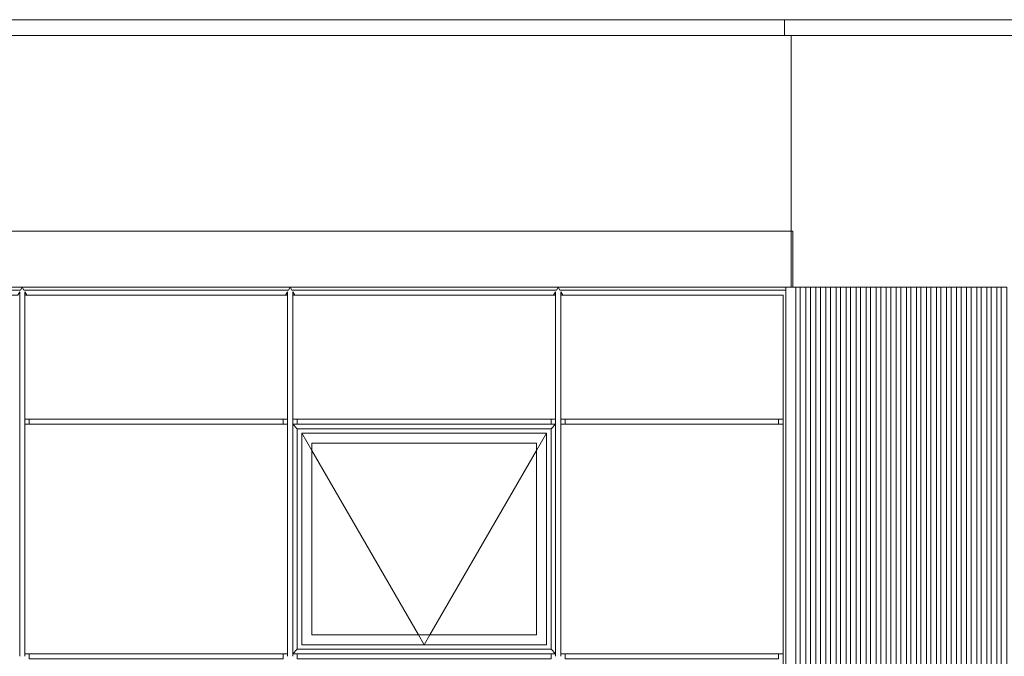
# Model space of a CAD drawing. Header units: millimetres. Extents: x -94601 to -15166, y -300 to 6935.
# Tile 59 of 97: x -51297 to -46887, y 4085 to 6935. Entities that reach past the tile are written whole.
import ezdxf

# ---------------------------------------------------------------- set-up
doc = ezdxf.new("R2010")
doc.units = ezdxf.units.MM
doc.header["$MEASUREMENT"] = 0
for name, color, linetype in [('Métal _ Bardage.Charp_Couv_Bard_Métal', 7, 'Continuous'), ('Métal _ Finitions.Charp_Couv_Bard_Méta', 7, 'Continuous'), ('Nouveau_Charpente _ Bardage.Charp_Couv_Zinc', 7, 'Continuous'), ('Nouveau_Menuis_Ext _ Murs-rideaux.Menuis_Ext', 7, 'Continuous'), ('Nouveau_Métal _ Finitions.Charp_Couv_Bard_Méta', 7, 'Continuous'), ('Nouveau_Structure _ Générale.GO', 7, 'Continuous')]:
    doc.layers.add(name, color=color, linetype=linetype)

# ---------------------------------------------------------------- blocks, each defined once
blk = doc.blocks.new('Élément de coupe_20')
at = {"layer": 'Métal _ Bardage.Charp_Couv_Bard_Métal', "color": 7, "linetype": 'Continuous', "lineweight": 15}
for p, q in [((-47841.3, 6865), (-47841.3, 5987.9)), ((-47841.3, 5987.9), (-47841.3, 5737.9))]:
    blk.add_line(p, q, dxfattribs=at)
blk = doc.blocks.new('Élément de coupe_29')
at = {"layer": 'Métal _ Finitions.Charp_Couv_Bard_Méta', "color": 7, "linetype": 'Continuous', "lineweight": 15}
for p, q in [((-47871.3, 6935), (-17299.3, 6935)), ((-47871.3, 6935), (-47871.3, 6865)), ((-47871.3, 6865), (-17399.3, 6865))]:
    blk.add_line(p, q, dxfattribs=at)
blk = doc.blocks.new('Élément de coupe_43')
at = {"layer": 'Nouveau_Métal _ Finitions.Charp_Couv_Bard_Méta', "color": 7, "linetype": 'Continuous', "lineweight": 15}
for p, q in [((-58299.3, 6935), (-47871.3, 6935)), ((-58299.3, 6865), (-47871.3, 6865))]:
    blk.add_line(p, q, dxfattribs=at)
blk = doc.blocks.new('Élément de coupe_81')
at = {"layer": 'Nouveau_Menuis_Ext _ Murs-rideaux.Menuis_Ext', "color": 251, "linetype": 'Continuous', "lineweight": 15, "true_color": 0x6a6a6a}
for p, q in [((-50116.8, 4096.5), (-51253.8, 4096.5)), ((-51253.8, 4073.5), (-51253.8, 4096.5)), ((-50116.8, 4073.5), (-51253.8, 4073.5)), ((-50116.8, 4096.5), (-50116.8, 4073.5))]:
    blk.add_line(p, q, dxfattribs=at)
blk = doc.blocks.new('Élément de coupe_93')
at = {"layer": 'Nouveau_Menuis_Ext _ Murs-rideaux.Menuis_Ext', "color": 251, "linetype": 'Continuous', "lineweight": 15, "true_color": 0x6a6a6a}
for p, q in [((-50096.8, 4085), (-50096.8, 5135)), ((-50073.8, 5123.5), (-50073.8, 5135)), ((-50073.8, 4096.5), (-50073.8, 5123.5)), ((-50073.8, 4085), (-50073.8, 4096.5))]:
    blk.add_line(p, q, dxfattribs=at)
blk = doc.blocks.new('Élément de coupe_94')
at = {"layer": 'Nouveau_Menuis_Ext _ Murs-rideaux.Menuis_Ext', "color": 251, "linetype": 'Continuous', "lineweight": 15, "true_color": 0x6a6a6a}
for p, q in [((-51296.8, 4085), (-51296.8, 5135)), ((-51273.8, 5123.5), (-51273.8, 5135)), ((-51273.8, 4096.5), (-51273.8, 5123.5)), ((-51273.8, 4085), (-51273.8, 4096.5))]:
    blk.add_line(p, q, dxfattribs=at)
blk = doc.blocks.new('Élément de coupe_98')
at = {"layer": 'Nouveau_Menuis_Ext _ Murs-rideaux.Menuis_Ext', "color": 251, "linetype": 'Continuous', "lineweight": 15, "true_color": 0x6a6a6a}
for p, q in [((-50116.8, 5146.5), (-51253.8, 5146.5)), ((-51253.8, 5123.5), (-51253.8, 5146.5)), ((-50116.8, 5123.5), (-51253.8, 5123.5)), ((-50116.8, 5146.5), (-50116.8, 5123.5))]:
    blk.add_line(p, q, dxfattribs=at)
blk = doc.blocks.new('Élément de coupe_104')
at = {"layer": 'Nouveau_Menuis_Ext _ Murs-rideaux.Menuis_Ext', "color": 33, "linetype": 'Continuous', "lineweight": 15, "true_color": 0xc1976c}
for p, q in [((-51273.8, 5123.5), (-51253.8, 5123.5)), ((-50116.8, 5123.5), (-50096.8, 5123.5)), ((-51253.8, 4096.5), (-51273.8, 4096.5)), ((-50096.8, 4096.5), (-50116.8, 4096.5))]:
    blk.add_line(p, q, dxfattribs=at)
blk = doc.blocks.new('Élément de coupe_133')
at = {"layer": 'Nouveau_Menuis_Ext _ Murs-rideaux.Menuis_Ext', "color": 251, "linetype": 'Continuous', "lineweight": 15, "true_color": 0x6a6a6a}
for p, q in [((-48896.8, 4085), (-48896.8, 5135)), ((-48873.8, 5123.5), (-48873.8, 5135)), ((-48873.8, 4096.5), (-48873.8, 5123.5)), ((-48873.8, 4085), (-48873.8, 4096.5))]:
    blk.add_line(p, q, dxfattribs=at)
blk = doc.blocks.new('Élément de coupe_136')
at = {"layer": 'Nouveau_Menuis_Ext _ Murs-rideaux.Menuis_Ext', "color": 251, "linetype": 'Continuous', "lineweight": 15, "true_color": 0x6a6a6a}
for p, q in [((-48916.8, 4096.5), (-50053.8, 4096.5)), ((-50053.8, 4073.5), (-50053.8, 4096.5)), ((-48916.8, 4073.5), (-50053.8, 4073.5)), ((-48916.8, 4096.5), (-48916.8, 4073.5))]:
    blk.add_line(p, q, dxfattribs=at)
blk = doc.blocks.new('Élément de coupe_137')
at = {"layer": 'Nouveau_Menuis_Ext _ Murs-rideaux.Menuis_Ext', "color": 251, "linetype": 'Continuous', "lineweight": 15, "true_color": 0x6a6a6a}
for p, q in [((-48916.8, 5146.5), (-50053.8, 5146.5)), ((-50053.8, 5123.5), (-50053.8, 5146.5)), ((-48916.8, 5123.5), (-50053.8, 5123.5)), ((-48916.8, 5146.5), (-48916.8, 5123.5))]:
    blk.add_line(p, q, dxfattribs=at)
blk = doc.blocks.new('Élément de coupe_141')
at = {"layer": 'Nouveau_Menuis_Ext _ Murs-rideaux.Menuis_Ext', "color": 21, "linetype": 'Continuous', "lineweight": 15, "true_color": 0xff9954}
for p, q in [((-50073.8, 5123.5), (-50053.8, 5103.5)), ((-50073.8, 5123.5), (-50053.8, 5123.5)), ((-48916.8, 5123.5), (-48896.8, 5123.5)), ((-48896.8, 5123.5), (-48916.8, 5103.5)), ((-50053.8, 4116.5), (-50053.8, 5103.5)), ((-50053.8, 5103.5), (-48916.8, 5103.5)), ((-50033.8, 5083.5), (-48936.8, 5083.5)), ((-50033.8, 4136.5), (-50033.8, 5083.5)), ((-48936.8, 5083.5), (-48936.8, 4136.5)), ((-48916.8, 5103.5), (-48916.8, 4116.5)), ((-48981.8, 5038.5), (-49988.8, 5038.5)), ((-49988.8, 5038.5), (-49988.8, 4181.5)), ((-48981.8, 4181.5), (-48981.8, 5038.5)), ((-49988.8, 4181.5), (-48981.8, 4181.5)), ((-50073.8, 4096.5), (-50053.8, 4116.5)), ((-48916.8, 4116.5), (-50053.8, 4116.5)), ((-48936.8, 4136.5), (-50033.8, 4136.5)), ((-48916.8, 4116.5), (-48896.8, 4096.5)), ((-50053.8, 4096.5), (-50073.8, 4096.5)), ((-48896.8, 4096.5), (-48916.8, 4096.5))]:
    blk.add_line(p, q, dxfattribs=at)
at = {"layer": 'Nouveau_Menuis_Ext _ Murs-rideaux.Menuis_Ext', "color": 30, "linetype": 'Continuous', "lineweight": 15, "true_color": 0xff6600}
for p, q in [((-50033.8, 5083.5), (-49988.8, 5005.8)), ((-48936.8, 5083.5), (-48981.8, 5005.8)), ((-49988.8, 5005.8), (-49511.4, 4181.5)), ((-48981.8, 5005.8), (-49459.3, 4181.5)), ((-49511.4, 4181.5), (-49485.3, 4136.5)), ((-49459.3, 4181.5), (-49485.3, 4136.5))]:
    blk.add_line(p, q, dxfattribs=at)
blk = doc.blocks.new('Élément de coupe_159')
at = {"layer": 'Nouveau_Structure _ Générale.GO', "color": 251, "linetype": 'Continuous', "lineweight": 15, "true_color": 0x6a6a6a}
for p, q in [((-58304.3, 5987.9), (-47841.3, 5987.9)), ((-47841.3, 5987.9), (-47834.8, 5987.9)), ((-47834.8, 5737.9), (-47834.8, 5987.9)), ((-58304.3, 5737.9), (-47866.3, 5737.9))]:
    blk.add_line(p, q, dxfattribs=at)
blk = doc.blocks.new('Élément de coupe_751')
at = {"layer": 'Nouveau_Charpente _ Bardage.Charp_Couv_Zinc', "color": 33, "linetype": 'Continuous', "lineweight": 15, "true_color": 0xc1976c}
for p, q in [((-47845.8, 5737.9), (-47820.8, 5737.9)), ((-47820.8, 5737.9), (-47820.8, 3150)), ((-47820.8, 3150), (-47820.8, 150)), ((-47820.8, 150), (-47845.8, 150))]:
    blk.add_line(p, q, dxfattribs=at)
blk = doc.blocks.new('Élément de coupe_752')
at = {"layer": 'Nouveau_Charpente _ Bardage.Charp_Couv_Zinc', "color": 33, "linetype": 'Continuous', "lineweight": 15, "true_color": 0xc1976c}
for p, q in [((-47866.3, 5737.9), (-47845.8, 5737.9)), ((-47866.3, 3150), (-47866.3, 5737.9)), ((-47866.3, 150), (-47866.3, 3150)), ((-47845.8, 150), (-47866.3, 150))]:
    blk.add_line(p, q, dxfattribs=at)
blk = doc.blocks.new('Élément de coupe_753')
at = {"layer": 'Nouveau_Charpente _ Bardage.Charp_Couv_Zinc', "color": 15, "linetype": 'Continuous', "lineweight": 15}
for p, q in [((-47820.8, 5737.9), (-47800.8, 5737.9)), ((-47800.8, 150), (-47820.8, 150))]:
    blk.add_line(p, q, dxfattribs=at)
blk = doc.blocks.new('Élément de coupe_755')
at = {"layer": 'Nouveau_Charpente _ Bardage.Charp_Couv_Zinc', "color": 33, "linetype": 'Continuous', "lineweight": 15, "true_color": 0xc1976c}
for p, q in [((-47800.8, 5737.9), (-47775.8, 5737.9)), ((-47800.8, 3150), (-47800.8, 5737.9)), ((-47775.8, 5737.9), (-47775.8, 3150)), ((-47800.8, 150), (-47800.8, 3150)), ((-47775.8, 3150), (-47775.8, 150)), ((-47775.8, 150), (-47800.8, 150))]:
    blk.add_line(p, q, dxfattribs=at)
blk = doc.blocks.new('Élément de coupe_756')
at = {"layer": 'Nouveau_Charpente _ Bardage.Charp_Couv_Zinc', "color": 15, "linetype": 'Continuous', "lineweight": 15}
for p, q in [((-47775.8, 5737.9), (-47755.8, 5737.9)), ((-47755.8, 150), (-47775.8, 150))]:
    blk.add_line(p, q, dxfattribs=at)
blk = doc.blocks.new('Élément de coupe_757')
at = {"layer": 'Nouveau_Charpente _ Bardage.Charp_Couv_Zinc', "color": 33, "linetype": 'Continuous', "lineweight": 15, "true_color": 0xc1976c}
for p, q in [((-47755.8, 5737.9), (-47730.8, 5737.9)), ((-47755.8, 3150), (-47755.8, 5737.9)), ((-47730.8, 5737.9), (-47730.8, 3150)), ((-47755.8, 150), (-47755.8, 3150)), ((-47730.8, 3150), (-47730.8, 150)), ((-47730.8, 150), (-47755.8, 150))]:
    blk.add_line(p, q, dxfattribs=at)
blk = doc.blocks.new('Élément de coupe_758')
at = {"layer": 'Nouveau_Charpente _ Bardage.Charp_Couv_Zinc', "color": 15, "linetype": 'Continuous', "lineweight": 15}
for p, q in [((-47730.8, 5737.9), (-47710.8, 5737.9)), ((-47710.8, 150), (-47730.8, 150))]:
    blk.add_line(p, q, dxfattribs=at)
blk = doc.blocks.new('Élément de coupe_759')
at = {"layer": 'Nouveau_Charpente _ Bardage.Charp_Couv_Zinc', "color": 33, "linetype": 'Continuous', "lineweight": 15, "true_color": 0xc1976c}
for p, q in [((-47710.8, 5737.9), (-47685.8, 5737.9)), ((-47710.8, 3150), (-47710.8, 5737.9)), ((-47685.8, 5737.9), (-47685.8, 3150)), ((-47710.8, 150), (-47710.8, 3150)), ((-47685.8, 3150), (-47685.8, 150)), ((-47685.8, 150), (-47710.8, 150))]:
    blk.add_line(p, q, dxfattribs=at)
blk = doc.blocks.new('Élément de coupe_760')
at = {"layer": 'Nouveau_Charpente _ Bardage.Charp_Couv_Zinc', "color": 15, "linetype": 'Continuous', "lineweight": 15}
for p, q in [((-47685.8, 5737.9), (-47665.8, 5737.9)), ((-47665.8, 150), (-47685.8, 150))]:
    blk.add_line(p, q, dxfattribs=at)
blk = doc.blocks.new('Élément de coupe_761')
at = {"layer": 'Nouveau_Charpente _ Bardage.Charp_Couv_Zinc', "color": 33, "linetype": 'Continuous', "lineweight": 15, "true_color": 0xc1976c}
for p, q in [((-47665.8, 5737.9), (-47640.8, 5737.9)), ((-47665.8, 3150), (-47665.8, 5737.9)), ((-47640.8, 5737.9), (-47640.8, 3150)), ((-47665.8, 150), (-47665.8, 3150)), ((-47640.8, 3150), (-47640.8, 150)), ((-47640.8, 150), (-47665.8, 150))]:
    blk.add_line(p, q, dxfattribs=at)
blk = doc.blocks.new('Élément de coupe_762')
at = {"layer": 'Nouveau_Charpente _ Bardage.Charp_Couv_Zinc', "color": 15, "linetype": 'Continuous', "lineweight": 15}
for p, q in [((-47640.8, 5737.9), (-47620.8, 5737.9)), ((-47620.8, 150), (-47640.8, 150))]:
    blk.add_line(p, q, dxfattribs=at)
blk = doc.blocks.new('Élément de coupe_763')
at = {"layer": 'Nouveau_Charpente _ Bardage.Charp_Couv_Zinc', "color": 33, "linetype": 'Continuous', "lineweight": 15, "true_color": 0xc1976c}
for p, q in [((-47620.8, 5737.9), (-47595.8, 5737.9)), ((-47620.8, 3150), (-47620.8, 5737.9)), ((-47595.8, 5737.9), (-47595.8, 3150)), ((-47620.8, 150), (-47620.8, 3150)), ((-47595.8, 3150), (-47595.8, 150)), ((-47595.8, 150), (-47620.8, 150))]:
    blk.add_line(p, q, dxfattribs=at)
blk = doc.blocks.new('Élément de coupe_764')
at = {"layer": 'Nouveau_Charpente _ Bardage.Charp_Couv_Zinc', "color": 15, "linetype": 'Continuous', "lineweight": 15}
for p, q in [((-47595.8, 5737.9), (-47575.8, 5737.9)), ((-47575.8, 150), (-47595.8, 150))]:
    blk.add_line(p, q, dxfattribs=at)
blk = doc.blocks.new('Élément de coupe_765')
at = {"layer": 'Nouveau_Charpente _ Bardage.Charp_Couv_Zinc', "color": 33, "linetype": 'Continuous', "lineweight": 15, "true_color": 0xc1976c}
for p, q in [((-47575.8, 5737.9), (-47550.8, 5737.9)), ((-47575.8, 3150), (-47575.8, 5737.9)), ((-47550.8, 5737.9), (-47550.8, 3150)), ((-47575.8, 150), (-47575.8, 3150)), ((-47550.8, 3150), (-47550.8, 150)), ((-47550.8, 150), (-47575.8, 150))]:
    blk.add_line(p, q, dxfattribs=at)
blk = doc.blocks.new('Élément de coupe_766')
at = {"layer": 'Nouveau_Charpente _ Bardage.Charp_Couv_Zinc', "color": 15, "linetype": 'Continuous', "lineweight": 15}
for p, q in [((-47550.8, 5737.9), (-47530.8, 5737.9)), ((-47530.8, 150), (-47550.8, 150))]:
    blk.add_line(p, q, dxfattribs=at)
blk = doc.blocks.new('Élément de coupe_767')
at = {"layer": 'Nouveau_Charpente _ Bardage.Charp_Couv_Zinc', "color": 33, "linetype": 'Continuous', "lineweight": 15, "true_color": 0xc1976c}
for p, q in [((-47530.8, 5737.9), (-47505.8, 5737.9)), ((-47530.8, 3150), (-47530.8, 5737.9)), ((-47505.8, 5737.9), (-47505.8, 3150)), ((-47530.8, 150), (-47530.8, 3150)), ((-47505.8, 3150), (-47505.8, 150)), ((-47505.8, 150), (-47530.8, 150))]:
    blk.add_line(p, q, dxfattribs=at)
blk = doc.blocks.new('Élément de coupe_768')
at = {"layer": 'Nouveau_Charpente _ Bardage.Charp_Couv_Zinc', "color": 15, "linetype": 'Continuous', "lineweight": 15}
for p, q in [((-47505.8, 5737.9), (-47485.8, 5737.9)), ((-47485.8, 150), (-47505.8, 150))]:
    blk.add_line(p, q, dxfattribs=at)
blk = doc.blocks.new('Élément de coupe_769')
at = {"layer": 'Nouveau_Charpente _ Bardage.Charp_Couv_Zinc', "color": 33, "linetype": 'Continuous', "lineweight": 15, "true_color": 0xc1976c}
for p, q in [((-47485.8, 5737.9), (-47460.8, 5737.9)), ((-47485.8, 3150), (-47485.8, 5737.9)), ((-47460.8, 5737.9), (-47460.8, 3150)), ((-47485.8, 150), (-47485.8, 3150)), ((-47460.8, 3150), (-47460.8, 150)), ((-47460.8, 150), (-47485.8, 150))]:
    blk.add_line(p, q, dxfattribs=at)
blk = doc.blocks.new('Élément de coupe_770')
at = {"layer": 'Nouveau_Charpente _ Bardage.Charp_Couv_Zinc', "color": 15, "linetype": 'Continuous', "lineweight": 15}
for p, q in [((-47460.8, 5737.9), (-47440.8, 5737.9)), ((-47440.8, 150), (-47460.8, 150))]:
    blk.add_line(p, q, dxfattribs=at)
blk = doc.blocks.new('Élément de coupe_771')
at = {"layer": 'Nouveau_Charpente _ Bardage.Charp_Couv_Zinc', "color": 33, "linetype": 'Continuous', "lineweight": 15, "true_color": 0xc1976c}
for p, q in [((-47440.8, 5737.9), (-47415.8, 5737.9)), ((-47440.8, 3150), (-47440.8, 5737.9)), ((-47415.8, 5737.9), (-47415.8, 3150)), ((-47440.8, 150), (-47440.8, 3150)), ((-47415.8, 3150), (-47415.8, 150)), ((-47415.8, 150), (-47440.8, 150))]:
    blk.add_line(p, q, dxfattribs=at)
blk = doc.blocks.new('Élément de coupe_772')
at = {"layer": 'Nouveau_Charpente _ Bardage.Charp_Couv_Zinc', "color": 15, "linetype": 'Continuous', "lineweight": 15}
for p, q in [((-47415.8, 5737.9), (-47395.8, 5737.9)), ((-47395.8, 150), (-47415.8, 150))]:
    blk.add_line(p, q, dxfattribs=at)
blk = doc.blocks.new('Élément de coupe_773')
at = {"layer": 'Nouveau_Charpente _ Bardage.Charp_Couv_Zinc', "color": 33, "linetype": 'Continuous', "lineweight": 15, "true_color": 0xc1976c}
for p, q in [((-47395.8, 5737.9), (-47370.8, 5737.9)), ((-47395.8, 3150), (-47395.8, 5737.9)), ((-47370.8, 5737.9), (-47370.8, 3150)), ((-47395.8, 150), (-47395.8, 3150)), ((-47370.8, 3150), (-47370.8, 150)), ((-47370.8, 150), (-47395.8, 150))]:
    blk.add_line(p, q, dxfattribs=at)
blk = doc.blocks.new('Élément de coupe_774')
at = {"layer": 'Nouveau_Charpente _ Bardage.Charp_Couv_Zinc', "color": 15, "linetype": 'Continuous', "lineweight": 15}
for p, q in [((-47370.8, 5737.9), (-47350.8, 5737.9)), ((-47350.8, 150), (-47370.8, 150))]:
    blk.add_line(p, q, dxfattribs=at)
blk = doc.blocks.new('Élément de coupe_775')
at = {"layer": 'Nouveau_Charpente _ Bardage.Charp_Couv_Zinc', "color": 33, "linetype": 'Continuous', "lineweight": 15, "true_color": 0xc1976c}
for p, q in [((-47350.8, 5737.9), (-47325.8, 5737.9)), ((-47350.8, 3150), (-47350.8, 5737.9)), ((-47325.8, 5737.9), (-47325.8, 3150)), ((-47350.8, 150), (-47350.8, 3150)), ((-47325.8, 3150), (-47325.8, 150)), ((-47325.8, 150), (-47350.8, 150))]:
    blk.add_line(p, q, dxfattribs=at)
blk = doc.blocks.new('Élément de coupe_776')
at = {"layer": 'Nouveau_Charpente _ Bardage.Charp_Couv_Zinc', "color": 15, "linetype": 'Continuous', "lineweight": 15}
for p, q in [((-47325.8, 5737.9), (-47305.8, 5737.9)), ((-47305.8, 150), (-47325.8, 150))]:
    blk.add_line(p, q, dxfattribs=at)
blk = doc.blocks.new('Élément de coupe_777')
at = {"layer": 'Nouveau_Charpente _ Bardage.Charp_Couv_Zinc', "color": 33, "linetype": 'Continuous', "lineweight": 15, "true_color": 0xc1976c}
for p, q in [((-47305.8, 5737.9), (-47280.8, 5737.9)), ((-47305.8, 3150), (-47305.8, 5737.9)), ((-47280.8, 5737.9), (-47280.8, 3150)), ((-47305.8, 150), (-47305.8, 3150)), ((-47280.8, 3150), (-47280.8, 150)), ((-47280.8, 150), (-47305.8, 150))]:
    blk.add_line(p, q, dxfattribs=at)
blk = doc.blocks.new('Élément de coupe_778')
at = {"layer": 'Nouveau_Charpente _ Bardage.Charp_Couv_Zinc', "color": 15, "linetype": 'Continuous', "lineweight": 15}
for p, q in [((-47280.8, 5737.9), (-47260.8, 5737.9)), ((-47260.8, 150), (-47280.8, 150))]:
    blk.add_line(p, q, dxfattribs=at)
blk = doc.blocks.new('Élément de coupe_779')
at = {"layer": 'Nouveau_Charpente _ Bardage.Charp_Couv_Zinc', "color": 33, "linetype": 'Continuous', "lineweight": 15, "true_color": 0xc1976c}
for p, q in [((-47260.8, 5737.9), (-47235.8, 5737.9)), ((-47260.8, 3150), (-47260.8, 5737.9)), ((-47235.8, 5737.9), (-47235.8, 3150)), ((-47260.8, 150), (-47260.8, 3150)), ((-47235.8, 3150), (-47235.8, 150)), ((-47235.8, 150), (-47260.8, 150))]:
    blk.add_line(p, q, dxfattribs=at)
blk = doc.blocks.new('Élément de coupe_780')
at = {"layer": 'Nouveau_Charpente _ Bardage.Charp_Couv_Zinc', "color": 15, "linetype": 'Continuous', "lineweight": 15}
for p, q in [((-47235.8, 5737.9), (-47215.8, 5737.9)), ((-47215.8, 150), (-47235.8, 150))]:
    blk.add_line(p, q, dxfattribs=at)
blk = doc.blocks.new('Élément de coupe_781')
at = {"layer": 'Nouveau_Charpente _ Bardage.Charp_Couv_Zinc', "color": 33, "linetype": 'Continuous', "lineweight": 15, "true_color": 0xc1976c}
for p, q in [((-47215.8, 5737.9), (-47190.8, 5737.9)), ((-47215.8, 3150), (-47215.8, 5737.9)), ((-47190.8, 5737.9), (-47190.8, 3150)), ((-47215.8, 150), (-47215.8, 3150)), ((-47190.8, 3150), (-47190.8, 150)), ((-47190.8, 150), (-47215.8, 150))]:
    blk.add_line(p, q, dxfattribs=at)
blk = doc.blocks.new('Élément de coupe_782')
at = {"layer": 'Nouveau_Charpente _ Bardage.Charp_Couv_Zinc', "color": 15, "linetype": 'Continuous', "lineweight": 15}
for p, q in [((-47190.8, 5737.9), (-47170.8, 5737.9)), ((-47170.8, 150), (-47190.8, 150))]:
    blk.add_line(p, q, dxfattribs=at)
blk = doc.blocks.new('Élément de coupe_783')
at = {"layer": 'Nouveau_Charpente _ Bardage.Charp_Couv_Zinc', "color": 33, "linetype": 'Continuous', "lineweight": 15, "true_color": 0xc1976c}
for p, q in [((-47170.8, 5737.9), (-47145.8, 5737.9)), ((-47170.8, 3150), (-47170.8, 5737.9)), ((-47145.8, 5737.9), (-47145.8, 3150)), ((-47170.8, 150), (-47170.8, 3150)), ((-47145.8, 3150), (-47145.8, 150)), ((-47145.8, 150), (-47170.8, 150))]:
    blk.add_line(p, q, dxfattribs=at)
blk = doc.blocks.new('Élément de coupe_784')
at = {"layer": 'Nouveau_Charpente _ Bardage.Charp_Couv_Zinc', "color": 15, "linetype": 'Continuous', "lineweight": 15}
for p, q in [((-47145.8, 5737.9), (-47125.8, 5737.9)), ((-47125.8, 150), (-47145.8, 150))]:
    blk.add_line(p, q, dxfattribs=at)
blk = doc.blocks.new('Élément de coupe_785')
at = {"layer": 'Nouveau_Charpente _ Bardage.Charp_Couv_Zinc', "color": 33, "linetype": 'Continuous', "lineweight": 15, "true_color": 0xc1976c}
for p, q in [((-47125.8, 5737.9), (-47100.8, 5737.9)), ((-47125.8, 3150), (-47125.8, 5737.9)), ((-47100.8, 5737.9), (-47100.8, 3150)), ((-47125.8, 150), (-47125.8, 3150)), ((-47100.8, 3150), (-47100.8, 150)), ((-47100.8, 150), (-47125.8, 150))]:
    blk.add_line(p, q, dxfattribs=at)
blk = doc.blocks.new('Élément de coupe_786')
at = {"layer": 'Nouveau_Charpente _ Bardage.Charp_Couv_Zinc', "color": 15, "linetype": 'Continuous', "lineweight": 15}
for p, q in [((-47100.8, 5737.9), (-47080.8, 5737.9)), ((-47080.8, 150), (-47100.8, 150))]:
    blk.add_line(p, q, dxfattribs=at)
blk = doc.blocks.new('Élément de coupe_787')
at = {"layer": 'Nouveau_Charpente _ Bardage.Charp_Couv_Zinc', "color": 33, "linetype": 'Continuous', "lineweight": 15, "true_color": 0xc1976c}
for p, q in [((-47080.8, 5737.9), (-47055.8, 5737.9)), ((-47080.8, 3150), (-47080.8, 5737.9)), ((-47055.8, 5737.9), (-47055.8, 3150)), ((-47080.8, 150), (-47080.8, 3150)), ((-47055.8, 3150), (-47055.8, 150)), ((-47055.8, 150), (-47080.8, 150))]:
    blk.add_line(p, q, dxfattribs=at)
blk = doc.blocks.new('Élément de coupe_788')
at = {"layer": 'Nouveau_Charpente _ Bardage.Charp_Couv_Zinc', "color": 15, "linetype": 'Continuous', "lineweight": 15}
for p, q in [((-47055.8, 5737.9), (-47035.8, 5737.9)), ((-47035.8, 150), (-47055.8, 150))]:
    blk.add_line(p, q, dxfattribs=at)
blk = doc.blocks.new('Élément de coupe_789')
at = {"layer": 'Nouveau_Charpente _ Bardage.Charp_Couv_Zinc', "color": 33, "linetype": 'Continuous', "lineweight": 15, "true_color": 0xc1976c}
for p, q in [((-47035.8, 5737.9), (-47010.8, 5737.9)), ((-47035.8, 3150), (-47035.8, 5737.9)), ((-47010.8, 5737.9), (-47010.8, 3150)), ((-47035.8, 150), (-47035.8, 3150)), ((-47010.8, 3150), (-47010.8, 150)), ((-47010.8, 150), (-47035.8, 150))]:
    blk.add_line(p, q, dxfattribs=at)
blk = doc.blocks.new('Élément de coupe_790')
at = {"layer": 'Nouveau_Charpente _ Bardage.Charp_Couv_Zinc', "color": 15, "linetype": 'Continuous', "lineweight": 15}
for p, q in [((-47010.8, 5737.9), (-46990.8, 5737.9)), ((-46990.8, 150), (-47010.8, 150))]:
    blk.add_line(p, q, dxfattribs=at)
blk = doc.blocks.new('Élément de coupe_791')
at = {"layer": 'Nouveau_Charpente _ Bardage.Charp_Couv_Zinc', "color": 33, "linetype": 'Continuous', "lineweight": 15, "true_color": 0xc1976c}
for p, q in [((-46990.8, 5737.9), (-46965.8, 5737.9)), ((-46990.8, 3150), (-46990.8, 5737.9)), ((-46965.8, 5737.9), (-46965.8, 3150)), ((-46990.8, 150), (-46990.8, 3150)), ((-46965.8, 3150), (-46965.8, 150)), ((-46965.8, 150), (-46990.8, 150))]:
    blk.add_line(p, q, dxfattribs=at)
blk = doc.blocks.new('Élément de coupe_792')
at = {"layer": 'Nouveau_Charpente _ Bardage.Charp_Couv_Zinc', "color": 15, "linetype": 'Continuous', "lineweight": 15}
for p, q in [((-46965.8, 5737.9), (-46945.8, 5737.9)), ((-46945.8, 150), (-46965.8, 150))]:
    blk.add_line(p, q, dxfattribs=at)
blk = doc.blocks.new('Élément de coupe_793')
at = {"layer": 'Nouveau_Charpente _ Bardage.Charp_Couv_Zinc', "color": 33, "linetype": 'Continuous', "lineweight": 15, "true_color": 0xc1976c}
for p, q in [((-46945.8, 5737.9), (-46920.8, 5737.9)), ((-46945.8, 3150), (-46945.8, 5737.9)), ((-46920.8, 5737.9), (-46920.8, 3150)), ((-46945.8, 150), (-46945.8, 3150)), ((-46920.8, 3150), (-46920.8, 150)), ((-46920.8, 150), (-46945.8, 150))]:
    blk.add_line(p, q, dxfattribs=at)
blk = doc.blocks.new('Élément de coupe_794')
at = {"layer": 'Nouveau_Charpente _ Bardage.Charp_Couv_Zinc', "color": 15, "linetype": 'Continuous', "lineweight": 15}
for p, q in [((-46920.8, 5737.9), (-46900.8, 5737.9)), ((-46900.8, 150), (-46920.8, 150))]:
    blk.add_line(p, q, dxfattribs=at)
blk = doc.blocks.new('Élément de coupe_795')
at = {"layer": 'Nouveau_Charpente _ Bardage.Charp_Couv_Zinc', "color": 33, "linetype": 'Continuous', "lineweight": 15, "true_color": 0xc1976c}
for p, q in [((-46900.8, 5737.9), (-46875.8, 5737.9)), ((-46900.8, 3150), (-46900.8, 5737.9)), ((-46875.8, 5737.9), (-46875.8, 3150)), ((-46900.8, 150), (-46900.8, 3150)), ((-46875.8, 3150), (-46875.8, 150)), ((-46875.8, 150), (-46900.8, 150))]:
    blk.add_line(p, q, dxfattribs=at)
blk = doc.blocks.new('Élément de coupe_1649')
at = {"layer": 'Nouveau_Menuis_Ext _ Murs-rideaux.Menuis_Ext', "color": 251, "linetype": 'Continuous', "lineweight": 15, "true_color": 0x6a6a6a}
blk.add_line((-47877.8, 3035), (-47877.8, 4085), dxfattribs=at)
blk = doc.blocks.new('Élément de coupe_1650')
at = {"layer": 'Nouveau_Menuis_Ext _ Murs-rideaux.Menuis_Ext', "color": 251, "linetype": 'Continuous', "lineweight": 15, "true_color": 0x6a6a6a}
blk.add_line((-47877.8, 4085), (-47877.8, 5135), dxfattribs=at)
blk = doc.blocks.new('Élément de coupe_1651')
at = {"layer": 'Nouveau_Menuis_Ext _ Murs-rideaux.Menuis_Ext', "color": 251, "linetype": 'Continuous', "lineweight": 15, "true_color": 0x6a6a6a}
blk.add_line((-47877.8, 5135), (-47877.8, 5701.4), dxfattribs=at)
blk = doc.blocks.new('Élément de coupe_1657')
at = {"layer": 'Nouveau_Menuis_Ext _ Murs-rideaux.Menuis_Ext', "color": 251, "linetype": 'Continuous', "lineweight": 15, "true_color": 0x6a6a6a}
for p, q in [((-48885.3, 5737.9), (-48877.8, 5724.4)), ((-47866.3, 5724.4), (-48877.8, 5724.4)), ((-48873.8, 5717.3), (-48865, 5701.4)), ((-47877.8, 5701.4), (-48865, 5701.4))]:
    blk.add_line(p, q, dxfattribs=at)
blk = doc.blocks.new('Élément de coupe_1658')
at = {"layer": 'Nouveau_Menuis_Ext _ Murs-rideaux.Menuis_Ext', "color": 251, "linetype": 'Continuous', "lineweight": 15, "true_color": 0x6a6a6a}
for p, q in [((-50085.3, 5737.9), (-50077.8, 5724.4)), ((-48892.9, 5724.4), (-48885.3, 5737.9)), ((-48892.9, 5724.4), (-50077.8, 5724.4)), ((-50073.8, 5717.3), (-50065, 5701.4)), ((-48905.7, 5701.4), (-50065, 5701.4)), ((-48905.7, 5701.4), (-48896.8, 5717.3))]:
    blk.add_line(p, q, dxfattribs=at)
blk = doc.blocks.new('Élément de coupe_1659')
at = {"layer": 'Nouveau_Menuis_Ext _ Murs-rideaux.Menuis_Ext', "color": 251, "linetype": 'Continuous', "lineweight": 15, "true_color": 0x6a6a6a}
for p, q in [((-51285.3, 5737.9), (-51277.8, 5724.4)), ((-50092.9, 5724.4), (-50085.3, 5737.9)), ((-50092.9, 5724.4), (-51277.8, 5724.4)), ((-51273.8, 5717.3), (-51265, 5701.4)), ((-50105.7, 5701.4), (-51265, 5701.4)), ((-50105.7, 5701.4), (-50096.8, 5717.3))]:
    blk.add_line(p, q, dxfattribs=at)
blk = doc.blocks.new('Élément de coupe_1660')
at = {"layer": 'Nouveau_Menuis_Ext _ Murs-rideaux.Menuis_Ext', "color": 251, "linetype": 'Continuous', "lineweight": 15, "true_color": 0x6a6a6a}
for p, q in [((-52485.3, 5737.9), (-52477.8, 5724.4)), ((-51292.9, 5724.4), (-51285.3, 5737.9)), ((-51292.9, 5724.4), (-52477.8, 5724.4)), ((-52473.8, 5717.3), (-52465, 5701.4)), ((-51305.7, 5701.4), (-52465, 5701.4)), ((-51305.7, 5701.4), (-51296.8, 5717.3))]:
    blk.add_line(p, q, dxfattribs=at)
blk = doc.blocks.new('Élément de coupe_1670')
at = {"layer": 'Nouveau_Menuis_Ext _ Murs-rideaux.Menuis_Ext', "color": 251, "linetype": 'Continuous', "lineweight": 15, "true_color": 0x6a6a6a}
for p, q in [((-48892.9, 5724.4), (-48885.3, 5737.9)), ((-48877.8, 5724.4), (-48885.3, 5737.9)), ((-48896.8, 5135), (-48896.8, 5717.3)), ((-48873.8, 5701.3), (-48873.8, 5717.3)), ((-48873.8, 5146.5), (-48873.8, 5701.3)), ((-48873.8, 5135), (-48873.8, 5146.5))]:
    blk.add_line(p, q, dxfattribs=at)
blk = doc.blocks.new('Élément de coupe_1671')
at = {"layer": 'Nouveau_Menuis_Ext _ Murs-rideaux.Menuis_Ext', "color": 251, "linetype": 'Continuous', "lineweight": 15, "true_color": 0x6a6a6a}
for p, q in [((-50092.9, 5724.4), (-50085.3, 5737.9)), ((-50077.8, 5724.4), (-50085.3, 5737.9)), ((-50096.8, 5135), (-50096.8, 5717.3)), ((-50073.8, 5701.3), (-50073.8, 5717.3)), ((-50073.8, 5146.5), (-50073.8, 5701.3)), ((-50073.8, 5135), (-50073.8, 5146.5))]:
    blk.add_line(p, q, dxfattribs=at)
blk = doc.blocks.new('Élément de coupe_1672')
at = {"layer": 'Nouveau_Menuis_Ext _ Murs-rideaux.Menuis_Ext', "color": 251, "linetype": 'Continuous', "lineweight": 15, "true_color": 0x6a6a6a}
for p, q in [((-51292.9, 5724.4), (-51285.3, 5737.9)), ((-51277.8, 5724.4), (-51285.3, 5737.9)), ((-51296.8, 5135), (-51296.8, 5717.3)), ((-51273.8, 5701.3), (-51273.8, 5717.3)), ((-51273.8, 5146.5), (-51273.8, 5701.3)), ((-51273.8, 5135), (-51273.8, 5146.5))]:
    blk.add_line(p, q, dxfattribs=at)
blk = doc.blocks.new('Élément de coupe_1682')
at = {"layer": 'Nouveau_Menuis_Ext _ Murs-rideaux.Menuis_Ext', "color": 251, "linetype": 'Continuous', "lineweight": 15, "true_color": 0x6a6a6a}
for p, q in [((-47897.8, 4096.5), (-48853.8, 4096.5)), ((-48853.8, 4073.5), (-48853.8, 4096.5)), ((-47897.8, 4073.5), (-48853.8, 4073.5)), ((-47897.8, 4096.5), (-47897.8, 4073.5))]:
    blk.add_line(p, q, dxfattribs=at)
blk = doc.blocks.new('Élément de coupe_1684')
at = {"layer": 'Nouveau_Menuis_Ext _ Murs-rideaux.Menuis_Ext', "color": 251, "linetype": 'Continuous', "lineweight": 15, "true_color": 0x6a6a6a}
for p, q in [((-47897.8, 5146.5), (-48853.8, 5146.5)), ((-48853.8, 5123.5), (-48853.8, 5146.5)), ((-47897.8, 5123.5), (-48853.8, 5123.5)), ((-47897.8, 5146.5), (-47897.8, 5123.5))]:
    blk.add_line(p, q, dxfattribs=at)
blk = doc.blocks.new('Élément de coupe_1686')
at = {"layer": 'Nouveau_Menuis_Ext _ Murs-rideaux.Menuis_Ext', "color": 33, "linetype": 'Continuous', "lineweight": 15, "true_color": 0xc1976c}
for p, q in [((-48873.8, 5123.5), (-48853.8, 5123.5)), ((-47897.8, 5123.5), (-47877.9, 5123.5)), ((-47877.9, 5123.5), (-47877.9, 4096.5)), ((-48853.8, 4096.5), (-48873.8, 4096.5)), ((-47877.9, 4096.5), (-47897.8, 4096.5))]:
    blk.add_line(p, q, dxfattribs=at)
blk = doc.blocks.new('Élément de coupe_1690')
at = {"layer": 'Nouveau_Menuis_Ext _ Murs-rideaux.Menuis_Ext', "color": 7, "linetype": 'Continuous', "lineweight": 15}
for p, q in [((-51273.8, 5701.3), (-50096.8, 5701.3)), ((-51253.8, 5146.5), (-51273.8, 5146.5)), ((-50096.8, 5146.5), (-50116.8, 5146.5))]:
    blk.add_line(p, q, dxfattribs=at)
blk = doc.blocks.new('Élément de coupe_1691')
at = {"layer": 'Nouveau_Menuis_Ext _ Murs-rideaux.Menuis_Ext', "color": 7, "linetype": 'Continuous', "lineweight": 15}
for p, q in [((-50073.8, 5701.3), (-48896.8, 5701.3)), ((-50053.8, 5146.5), (-50073.8, 5146.5)), ((-48896.8, 5146.5), (-48916.8, 5146.5))]:
    blk.add_line(p, q, dxfattribs=at)
blk = doc.blocks.new('Élément de coupe_1701')
at = {"layer": 'Nouveau_Menuis_Ext _ Murs-rideaux.Menuis_Ext', "color": 7, "linetype": 'Continuous', "lineweight": 15}
for p, q in [((-48873.8, 5701.3), (-47877.9, 5701.3)), ((-47877.9, 5701.3), (-47877.9, 5146.5)), ((-48853.8, 5146.5), (-48873.8, 5146.5)), ((-47877.9, 5146.5), (-47897.8, 5146.5))]:
    blk.add_line(p, q, dxfattribs=at)

msp = doc.modelspace()

# ---------------------------------------------------------------- block references
at = {"layer": 'Métal _ Bardage.Charp_Couv_Bard_Métal', "lineweight": 0}
msp.add_blockref('Élément de coupe_20', (0, 0), dxfattribs=at)
at = {"layer": 'Métal _ Finitions.Charp_Couv_Bard_Méta', "lineweight": 0}
msp.add_blockref('Élément de coupe_29', (0, 0), dxfattribs=at)
at = {"layer": 'Nouveau_Charpente _ Bardage.Charp_Couv_Zinc', "lineweight": 0}
for name in ['Élément de coupe_752', 'Élément de coupe_751', 'Élément de coupe_753', 'Élément de coupe_755', 'Élément de coupe_756', 'Élément de coupe_757', 'Élément de coupe_758', 'Élément de coupe_759', 'Élément de coupe_760', 'Élément de coupe_761', 'Élément de coupe_762', 'Élément de coupe_763', 'Élément de coupe_764', 'Élément de coupe_765', 'Élément de coupe_766', 'Élément de coupe_767', 'Élément de coupe_768', 'Élément de coupe_769', 'Élément de coupe_770', 'Élément de coupe_771', 'Élément de coupe_772', 'Élément de coupe_773', 'Élément de coupe_774', 'Élément de coupe_775', 'Élément de coupe_776', 'Élément de coupe_777', 'Élément de coupe_778', 'Élément de coupe_779', 'Élément de coupe_780', 'Élément de coupe_781', 'Élément de coupe_782', 'Élément de coupe_783', 'Élément de coupe_784', 'Élément de coupe_785', 'Élément de coupe_786', 'Élément de coupe_787', 'Élément de coupe_788', 'Élément de coupe_789', 'Élément de coupe_790', 'Élément de coupe_791', 'Élément de coupe_792', 'Élément de coupe_793', 'Élément de coupe_794', 'Élément de coupe_795']:
    msp.add_blockref(name, (0, 0), dxfattribs=at)
at = {"layer": 'Nouveau_Menuis_Ext _ Murs-rideaux.Menuis_Ext', "lineweight": 0}
for name in ['Élément de coupe_1660', 'Élément de coupe_1672', 'Élément de coupe_1659', 'Élément de coupe_1671', 'Élément de coupe_1658', 'Élément de coupe_1670', 'Élément de coupe_1657', 'Élément de coupe_1690', 'Élément de coupe_1691', 'Élément de coupe_1701', 'Élément de coupe_1651', 'Élément de coupe_94', 'Élément de coupe_104', 'Élément de coupe_98', 'Élément de coupe_93', 'Élément de coupe_141', 'Élément de coupe_137', 'Élément de coupe_133', 'Élément de coupe_1686', 'Élément de coupe_1684', 'Élément de coupe_1650', 'Élément de coupe_81', 'Élément de coupe_136', 'Élément de coupe_1682', 'Élément de coupe_1649']:
    msp.add_blockref(name, (0, 0), dxfattribs=at)
at = {"layer": 'Nouveau_Métal _ Finitions.Charp_Couv_Bard_Méta', "lineweight": 0}
msp.add_blockref('Élément de coupe_43', (0, 0), dxfattribs=at)
at = {"layer": 'Nouveau_Structure _ Générale.GO', "lineweight": 0}
msp.add_blockref('Élément de coupe_159', (0, 0), dxfattribs=at)

doc.saveas('drawing.dxf')
